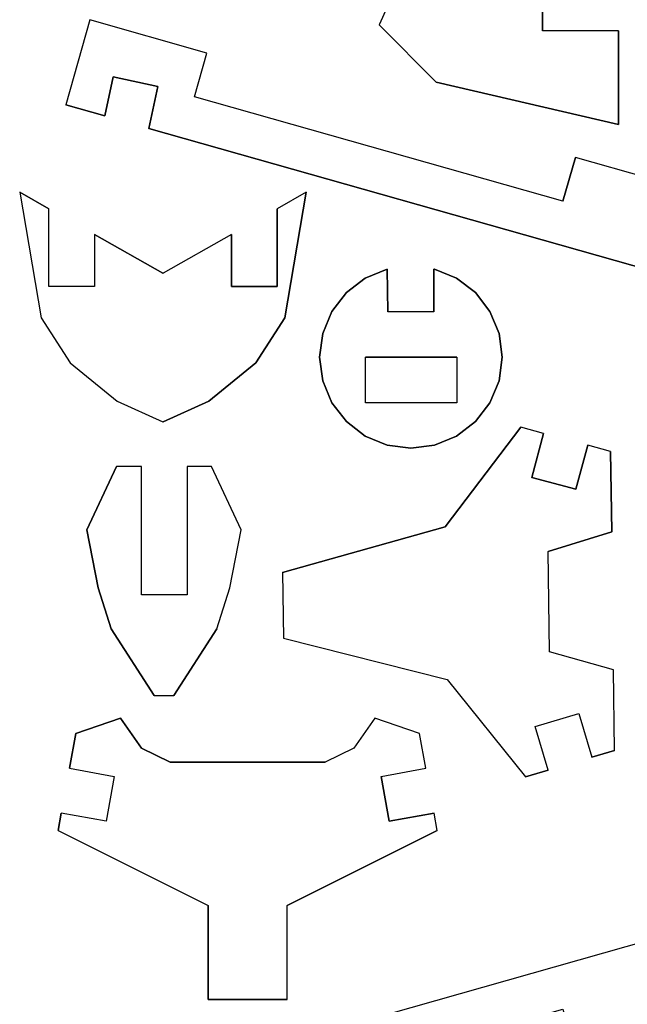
# Model space of a CAD drawing. Extents: x -17.1 to 17.1, y -14.2 to 14.2.
# Tile 7 of 32: x -17.1 to -13.1, y -3.4 to 3. Entities that reach past the tile are written whole.
import ezdxf

# ---------------------------------------------------------------- set-up
doc = ezdxf.new("R2010")
doc.units = 0
doc.header["$MEASUREMENT"] = 0
doc.layers.add('CAMADA_1', color=7, linetype='CONTINUOUS')

msp = doc.modelspace()

# ---------------------------------------------------------------- linework, layer by layer
at = {"layer": 'CAMADA_1', "color": 250}
for points, knots in [([(-14.75609, 3.00548), (-14.75609, 3.00548), (-14.38444, 3.82516), (-14.38444, 3.82516), (-14.38444, 3.82516), (-14.38444, 3.82516), (-13.8012, 3.86485), (-13.8012, 3.86485), (-13.8012, 3.86485), (-13.8012, 3.86485), (-13.8012, 3.56485), (-13.8012, 3.56485), (-13.8012, 3.56485), (-13.8012, 3.56485), (-13.18151, 3.56513), (-13.18151, 3.56513), (-13.18151, 3.56513), (-13.18151, 3.56513), (-13.18151, 3.26516), (-13.18151, 3.26516), (-13.18151, 3.26516), (-13.18151, 3.26516), (-13.6815, 3.26516), (-13.6815, 3.26516), (-13.6815, 3.26516), (-13.6815, 3.26516), (-13.6815, 2.96534), (-13.6815, 2.96534), (-13.6815, 2.96534), (-13.6815, 2.96534), (-13.18151, 2.96534), (-13.18151, 2.96534), (-13.18151, 2.96534), (-13.18151, 2.96534), (-13.18151, 2.34974), (-13.18151, 2.34974), (-13.18151, 2.34974), (-13.18151, 2.34974), (-14.38137, 2.62741), (-14.38137, 2.62741), (-14.38137, 2.62741), (-14.38137, 2.62741), (-14.75609, 3.00548), (-14.75609, 3.00548)], [0, 0, 0, 0, 0.0833333, 0.0833333, 0.0833333, 0.0833333, 0.1666667, 0.1666667, 0.1666667, 0.1666667, 0.25, 0.25, 0.25, 0.25, 0.3333333, 0.3333333, 0.3333333, 0.3333333, 0.4166667, 0.4166667, 0.4166667, 0.4166667, 0.5, 0.5, 0.5, 0.5, 0.5833333, 0.5833333, 0.5833333, 0.5833333, 0.6666667, 0.6666667, 0.6666667, 0.6666667, 0.75, 0.75, 0.75, 0.75, 0.8333333, 0.8333333, 0.8333333, 0.8333333, 1, 1, 1, 1]), ([(-10.35177, 0.84814), (-10.35177, 0.84814), (-10.3039, 1.14441), (-10.3039, 1.14441), (-10.3039, 1.14441), (-10.3039, 1.14441), (-9.71582, 1.04937), (-9.71582, 1.04937), (-9.71582, 1.04937), (-9.71582, 1.04937), (-9.76369, 0.75314), (-9.76369, 0.75314), (-9.76369, 0.75314), (-9.76369, 0.75314), (-9.27012, 0.67334), (-9.27012, 0.67334), (-9.27012, 0.67334), (-9.27012, 0.67334), (-9.22225, 0.9695), (-9.22225, 0.9695), (-9.22225, 0.9695), (-9.22225, 0.9695), (-8.70807, 0.75085), (-8.70807, 0.75085), (-8.70807, 0.75085), (-8.70807, 0.75085), (-8.82551, 0.47476), (-8.82551, 0.47476), (-8.82551, 0.47476), (-8.82551, 0.47476), (-8.36655, 0.2795), (-8.36655, 0.2795), (-8.36655, 0.2795), (-8.36655, 0.2795), (-8.24911, 0.55558), (-8.24911, 0.55558), (-8.24911, 0.55558), (-8.24911, 0.55558), (-7.73381, 0.33637), (-7.73381, 0.33637), (-7.73381, 0.33637), (-7.73381, 0.33637), (-7.58359, 0.29396), (-7.58359, 0.29396), (-7.58359, 0.29396), (-7.58359, 0.29396), (-7.66505, 0.00525), (-7.66505, 0.00525), (-7.66505, 0.00525), (-7.66505, 0.00525), (-7.37634, -0.07621), (-7.37634, -0.07621), (-7.37634, -0.07621), (-7.37634, -0.07621), (-7.29488, 0.21251), (-7.29488, 0.21251), (-7.29488, 0.21251), (-7.29488, 0.21251), (-7.1446, 0.1701), (-7.1446, 0.1701), (-7.1446, 0.1701), (-7.1446, 0.1701), (-6.96461, 0.1701), (-6.96461, 0.1701), (-6.96461, 0.1701), (-6.96461, 0.1701), (-6.96461, -0.1299), (-6.96461, -0.1299), (-6.96461, -0.1299), (-6.96461, -0.1299), (-6.66461, -0.1299), (-6.66461, -0.1299), (-6.66461, -0.1299), (-6.66461, -0.1299), (-6.66461, 0.1701), (-6.66461, 0.1701), (-6.66461, 0.1701), (-6.66461, 0.1701), (-6.48462, 0.1701), (-6.48462, 0.1701), (-6.48462, 0.1701), (-6.48462, 0.1701), (-6.48462, -0.25443), (-6.48462, -0.25443), (-6.48462, -0.25443), (-6.48462, -0.25443), (-5.90779, -0.55408), (-5.90779, -0.55408), (-5.90779, -0.55408), (-5.90779, -0.55408), (-4.84583, -0.55408), (-4.84583, -0.55408), (-4.84583, -0.55408), (-4.84583, -0.55408), (-4.54582, -0.25408), (-4.54582, -0.25408), (-4.54582, -0.25408), (-4.54582, -0.25408), (-4.34583, -0.25408), (-4.34583, -0.25408), (-4.34583, -0.25408), (-4.34583, -0.25408), (-4.34583, -0.55408), (-4.34583, -0.55408), (-4.34583, -0.55408), (-4.34583, -0.55408), (-4.04583, -0.55408), (-4.04583, -0.55408), (-4.04583, -0.55408), (-4.04583, -0.55408), (-4.04583, -1.07407), (-4.04583, -1.07407), (-4.04583, -1.07407), (-4.04583, -1.07407), (-4.34583, -1.07407), (-4.34583, -1.07407), (-4.34583, -1.07407), (-4.34583, -1.07407), (-4.34583, -1.37408), (-4.34583, -1.37408), (-4.34583, -1.37408), (-4.34583, -1.37408), (-4.54582, -1.37408), (-4.54582, -1.37408), (-4.54582, -1.37408), (-4.54582, -1.37408), (-4.84583, -1.07407), (-4.84583, -1.07407), (-4.84583, -1.07407), (-4.84583, -1.07407), (-5.90779, -1.07407), (-5.90779, -1.07407), (-5.90779, -1.07407), (-5.90779, -1.07407), (-6.48462, -1.37372), (-6.48462, -1.37372), (-6.48462, -1.37372), (-6.48462, -1.37372), (-6.48462, -1.79826), (-6.48462, -1.79826), (-6.48462, -1.79826), (-6.48462, -1.79826), (-6.66461, -1.79826), (-6.66461, -1.79826), (-6.66461, -1.79826), (-6.66461, -1.79826), (-6.66461, -1.49825), (-6.66461, -1.49825), (-6.66461, -1.49825), (-6.66461, -1.49825), (-6.96461, -1.49825), (-6.96461, -1.49825), (-6.96461, -1.49825), (-6.96461, -1.49825), (-6.96461, -1.79826), (-6.96461, -1.79826), (-6.96461, -1.79826), (-6.96461, -1.79826), (-7.1446, -1.79826), (-7.1446, -1.79826), (-7.1446, -1.79826), (-7.1446, -1.79826), (-7.29488, -1.84066), (-7.29488, -1.84066), (-7.29488, -1.84066), (-7.29488, -1.84066), (-7.37634, -1.55195), (-7.37634, -1.55195), (-7.37634, -1.55195), (-7.37634, -1.55195), (-7.66505, -1.6334), (-7.66505, -1.6334), (-7.66505, -1.6334), (-7.66505, -1.6334), (-7.58359, -1.92212), (-7.58359, -1.92212), (-7.58359, -1.92212), (-7.58359, -1.92212), (-7.73381, -1.96452), (-7.73381, -1.96452), (-7.73381, -1.96452), (-7.73381, -1.96452), (-8.24911, -2.18374), (-8.24911, -2.18374), (-8.24911, -2.18374), (-8.24911, -2.18374), (-8.36655, -1.90769), (-8.36655, -1.90769), (-8.36655, -1.90769), (-8.36655, -1.90769), (-8.82551, -2.10295), (-8.82551, -2.10295), (-8.82551, -2.10295), (-8.82551, -2.10295), (-8.70807, -2.379), (-8.70807, -2.379), (-8.70807, -2.379), (-8.70807, -2.379), (-9.22225, -2.59765), (-9.22225, -2.59765), (-9.22225, -2.59765), (-9.22225, -2.59765), (-9.27012, -2.30153), (-9.27012, -2.30153), (-9.27012, -2.30153), (-9.27012, -2.30153), (-9.76369, -2.38129), (-9.76369, -2.38129), (-9.76369, -2.38129), (-9.76369, -2.38129), (-9.71582, -2.67752), (-9.71582, -2.67752), (-9.71582, -2.67752), (-9.71582, -2.67752), (-10.3039, -2.77256), (-10.3039, -2.77256), (-10.3039, -2.77256), (-10.3039, -2.77256), (-10.35177, -2.47633), (-10.35177, -2.47633), (-10.35177, -2.47633), (-10.35177, -2.47633), (-10.84538, -2.55609), (-10.84538, -2.55609), (-10.84538, -2.55609), (-10.84538, -2.55609), (-10.79754, -2.85225), (-10.79754, -2.85225), (-10.79754, -2.85225), (-10.79754, -2.85225), (-12.10342, -3.06321), (-12.10342, -3.06321), (-12.10342, -3.06321), (-12.10342, -3.06321), (-13.06551, -3.33594), (-13.06551, -3.33594), (-13.06551, -3.33594), (-13.06551, -3.33594), (-12.9837, -3.62459), (-12.9837, -3.62459), (-12.9837, -3.62459), (-12.9837, -3.62459), (-13.46475, -3.76093), (-13.46475, -3.76093), (-13.46475, -3.76093), (-13.46475, -3.76093), (-13.54656, -3.47233), (-13.54656, -3.47233), (-13.54656, -3.47233), (-13.54656, -3.47233), (-15.97032, -4.15943), (-15.97032, -4.15943), (-15.97032, -4.15943), (-15.97032, -4.15943), (-15.88851, -4.44804), (-15.88851, -4.44804), (-15.88851, -4.44804), (-15.88851, -4.44804), (-16.6576, -4.66609), (-16.6576, -4.66609), (-16.6576, -4.66609), (-16.6576, -4.66609), (-16.81625, -4.10637), (-16.81625, -4.10637), (-16.81625, -4.10637), (-16.81625, -4.10637), (-16.55953, -4.03367), (-16.55953, -4.03367), (-16.55953, -4.03367), (-16.55953, -4.03367), (-16.50414, -4.29081), (-16.50414, -4.29081), (-16.50414, -4.29081), (-16.50414, -4.29081), (-16.21088, -4.22759), (-16.21088, -4.22759), (-16.21088, -4.22759), (-16.21088, -4.22759), (-16.27032, -3.95179), (-16.27032, -3.95179), (-16.27032, -3.95179), (-16.27032, -3.95179), (-12.97058, -3.01615), (-12.97058, -3.01615), (-12.97058, -3.01615), (-12.97058, -3.01615), (-11.9023, -2.57839), (-11.9023, -2.57839), (-11.9023, -2.57839), (-11.9023, -2.57839), (-11.46552, -2.48441), (-11.46552, -2.48441), (-11.46552, -2.48441), (-11.46552, -2.48441), (-11.52853, -2.18673), (-11.52853, -2.18673), (-11.52853, -2.18673), (-11.52853, -2.18673), (-11.74168, -2.23267), (-11.74168, -2.23267), (-11.74168, -2.23267), (-11.74168, -2.23267), (-11.74588, -2.21312), (-11.74588, -2.21312), (-11.74588, -2.21312), (-11.74588, -2.21312), (-11.85439, -1.89347), (-11.85439, -1.89347), (-11.85439, -1.89347), (-11.85439, -1.89347), (-9.31256, -1.03061), (-9.31256, -1.03061), (-9.31256, -1.03061), (-9.31256, -1.03061), (-9.31256, -0.59754), (-9.31256, -0.59754), (-9.31256, -0.59754), (-9.31256, -0.59754), (-11.85439, 0.26528), (-11.85439, 0.26528), (-11.85439, 0.26528), (-11.85439, 0.26528), (-11.74588, 0.58497), (-11.74588, 0.58497), (-11.74588, 0.58497), (-11.74588, 0.58497), (-11.74168, 0.60451), (-11.74168, 0.60451), (-11.74168, 0.60451), (-11.74168, 0.60451), (-11.52853, 0.55858), (-11.52853, 0.55858), (-11.52853, 0.55858), (-11.52853, 0.55858), (-11.46552, 0.85626), (-11.46552, 0.85626), (-11.46552, 0.85626), (-11.46552, 0.85626), (-11.9023, 0.95024), (-11.9023, 0.95024), (-11.9023, 0.95024), (-11.9023, 0.95024), (-12.97058, 1.388), (-12.97058, 1.388), (-12.97058, 1.388), (-12.97058, 1.388), (-16.27032, 2.32364), (-16.27032, 2.32364), (-16.27032, 2.32364), (-16.27032, 2.32364), (-16.21088, 2.59944), (-16.21088, 2.59944), (-16.21088, 2.59944), (-16.21088, 2.59944), (-16.50414, 2.66262), (-16.50414, 2.66262), (-16.50414, 2.66262), (-16.50414, 2.66262), (-16.55953, 2.40551), (-16.55953, 2.40551), (-16.55953, 2.40551), (-16.55953, 2.40551), (-16.81625, 2.47819), (-16.81625, 2.47819), (-16.81625, 2.47819), (-16.81625, 2.47819), (-16.6576, 3.0379), (-16.6576, 3.0379), (-16.6576, 3.0379), (-16.6576, 3.0379), (-15.88851, 2.81989), (-15.88851, 2.81989), (-15.88851, 2.81989), (-15.88851, 2.81989), (-15.97032, 2.53128), (-15.97032, 2.53128), (-15.97032, 2.53128), (-15.97032, 2.53128), (-13.54656, 1.84417), (-13.54656, 1.84417), (-13.54656, 1.84417), (-13.54656, 1.84417), (-13.46475, 2.13278), (-13.46475, 2.13278), (-13.46475, 2.13278), (-13.46475, 2.13278), (-12.9837, 1.99643), (-12.9837, 1.99643), (-12.9837, 1.99643), (-12.9837, 1.99643), (-13.06551, 1.70779), (-13.06551, 1.70779), (-13.06551, 1.70779), (-13.06551, 1.70779), (-12.10342, 1.43506), (-12.10342, 1.43506), (-12.10342, 1.43506), (-12.10342, 1.43506), (-10.79754, 1.2241), (-10.79754, 1.2241), (-10.79754, 1.2241), (-10.79754, 1.2241), (-10.84538, 0.92794), (-10.84538, 0.92794), (-10.84538, 0.92794), (-10.84538, 0.92794), (-10.35177, 0.84814), (-10.35177, 0.84814)], [0, 0, 0, 0, 0.0097087, 0.0097087, 0.0097087, 0.0097087, 0.0194175, 0.0194175, 0.0194175, 0.0194175, 0.0291262, 0.0291262, 0.0291262, 0.0291262, 0.038835, 0.038835, 0.038835, 0.038835, 0.0485437, 0.0485437, 0.0485437, 0.0485437, 0.0582524, 0.0582524, 0.0582524, 0.0582524, 0.0679612, 0.0679612, 0.0679612, 0.0679612, 0.0776699, 0.0776699, 0.0776699, 0.0776699, 0.0873786, 0.0873786, 0.0873786, 0.0873786, 0.0970874, 0.0970874, 0.0970874, 0.0970874, 0.1067961, 0.1067961, 0.1067961, 0.1067961, 0.1165049, 0.1165049, 0.1165049, 0.1165049, 0.1262136, 0.1262136, 0.1262136, 0.1262136, 0.1359223, 0.1359223, 0.1359223, 0.1359223, 0.1456311, 0.1456311, 0.1456311, 0.1456311, 0.1553398, 0.1553398, 0.1553398, 0.1553398, 0.1650485, 0.1650485, 0.1650485, 0.1650485, 0.1747573, 0.1747573, 0.1747573, 0.1747573, 0.184466, 0.184466, 0.184466, 0.184466, 0.1941748, 0.1941748, 0.1941748, 0.1941748, 0.2038835, 0.2038835, 0.2038835, 0.2038835, 0.2135922, 0.2135922, 0.2135922, 0.2135922, 0.223301, 0.223301, 0.223301, 0.223301, 0.2330097, 0.2330097, 0.2330097, 0.2330097, 0.2427184, 0.2427184, 0.2427184, 0.2427184, 0.2524272, 0.2524272, 0.2524272, 0.2524272, 0.2621359, 0.2621359, 0.2621359, 0.2621359, 0.2718447, 0.2718447, 0.2718447, 0.2718447, 0.2815534, 0.2815534, 0.2815534, 0.2815534, 0.2912621, 0.2912621, 0.2912621, 0.2912621, 0.3009709, 0.3009709, 0.3009709, 0.3009709, 0.3106796, 0.3106796, 0.3106796, 0.3106796, 0.3203883, 0.3203883, 0.3203883, 0.3203883, 0.3300971, 0.3300971, 0.3300971, 0.3300971, 0.3398058, 0.3398058, 0.3398058, 0.3398058, 0.3495146, 0.3495146, 0.3495146, 0.3495146, 0.3592233, 0.3592233, 0.3592233, 0.3592233, 0.368932, 0.368932, 0.368932, 0.368932, 0.3786408, 0.3786408, 0.3786408, 0.3786408, 0.3883495, 0.3883495, 0.3883495, 0.3883495, 0.3980583, 0.3980583, 0.3980583, 0.3980583, 0.407767, 0.407767, 0.407767, 0.407767, 0.4174757, 0.4174757, 0.4174757, 0.4174757, 0.4271845, 0.4271845, 0.4271845, 0.4271845, 0.4368932, 0.4368932, 0.4368932, 0.4368932, 0.4466019, 0.4466019, 0.4466019, 0.4466019, 0.4563107, 0.4563107, 0.4563107, 0.4563107, 0.4660194, 0.4660194, 0.4660194, 0.4660194, 0.4757282, 0.4757282, 0.4757282, 0.4757282, 0.4854369, 0.4854369, 0.4854369, 0.4854369, 0.4951456, 0.4951456, 0.4951456, 0.4951456, 0.5048544, 0.5048544, 0.5048544, 0.5048544, 0.5145631, 0.5145631, 0.5145631, 0.5145631, 0.5242718, 0.5242718, 0.5242718, 0.5242718, 0.5339806, 0.5339806, 0.5339806, 0.5339806, 0.5436893, 0.5436893, 0.5436893, 0.5436893, 0.5533981, 0.5533981, 0.5533981, 0.5533981, 0.5631068, 0.5631068, 0.5631068, 0.5631068, 0.5728155, 0.5728155, 0.5728155, 0.5728155, 0.5825243, 0.5825243, 0.5825243, 0.5825243, 0.592233, 0.592233, 0.592233, 0.592233, 0.6019417, 0.6019417, 0.6019417, 0.6019417, 0.6116505, 0.6116505, 0.6116505, 0.6116505, 0.6213592, 0.6213592, 0.6213592, 0.6213592, 0.631068, 0.631068, 0.631068, 0.631068, 0.6407767, 0.6407767, 0.6407767, 0.6407767, 0.6504854, 0.6504854, 0.6504854, 0.6504854, 0.6601942, 0.6601942, 0.6601942, 0.6601942, 0.6699029, 0.6699029, 0.6699029, 0.6699029, 0.6796117, 0.6796117, 0.6796117, 0.6796117, 0.6893204, 0.6893204, 0.6893204, 0.6893204, 0.6990291, 0.6990291, 0.6990291, 0.6990291, 0.7087379, 0.7087379, 0.7087379, 0.7087379, 0.7184466, 0.7184466, 0.7184466, 0.7184466, 0.7281553, 0.7281553, 0.7281553, 0.7281553, 0.7378641, 0.7378641, 0.7378641, 0.7378641, 0.7475728, 0.7475728, 0.7475728, 0.7475728, 0.7572816, 0.7572816, 0.7572816, 0.7572816, 0.7669903, 0.7669903, 0.7669903, 0.7669903, 0.776699, 0.776699, 0.776699, 0.776699, 0.7864078, 0.7864078, 0.7864078, 0.7864078, 0.7961165, 0.7961165, 0.7961165, 0.7961165, 0.8058252, 0.8058252, 0.8058252, 0.8058252, 0.815534, 0.815534, 0.815534, 0.815534, 0.8252427, 0.8252427, 0.8252427, 0.8252427, 0.8349515, 0.8349515, 0.8349515, 0.8349515, 0.8446602, 0.8446602, 0.8446602, 0.8446602, 0.8543689, 0.8543689, 0.8543689, 0.8543689, 0.8640777, 0.8640777, 0.8640777, 0.8640777, 0.8737864, 0.8737864, 0.8737864, 0.8737864, 0.8834951, 0.8834951, 0.8834951, 0.8834951, 0.8932039, 0.8932039, 0.8932039, 0.8932039, 0.9029126, 0.9029126, 0.9029126, 0.9029126, 0.9126214, 0.9126214, 0.9126214, 0.9126214, 0.9223301, 0.9223301, 0.9223301, 0.9223301, 0.9320388, 0.9320388, 0.9320388, 0.9320388, 0.9417476, 0.9417476, 0.9417476, 0.9417476, 0.9514563, 0.9514563, 0.9514563, 0.9514563, 0.961165, 0.961165, 0.961165, 0.961165, 0.9708738, 0.9708738, 0.9708738, 0.9708738, 0.9805825, 0.9805825, 0.9805825, 0.9805825, 1, 1, 1, 1]), ([(-16.62663, 1.28322), (-16.62663, 1.28322), (-16.62663, 1.62506), (-16.62663, 1.62506), (-16.62663, 1.62506), (-16.62663, 1.62506), (-16.17818, 1.37166), (-16.17818, 1.37166), (-16.17818, 1.37166), (-16.17818, 1.37166), (-16.17497, 1.37166), (-16.17497, 1.37166), (-16.17497, 1.37166), (-16.17497, 1.37166), (-15.72652, 1.62506), (-15.72652, 1.62506), (-15.72652, 1.62506), (-15.72652, 1.62506), (-15.72652, 1.28322), (-15.72652, 1.28322), (-15.72652, 1.28322), (-15.72652, 1.28322), (-15.42651, 1.28322), (-15.42651, 1.28322), (-15.42651, 1.28322), (-15.42651, 1.28322), (-15.42651, 1.79461), (-15.42651, 1.79461), (-15.42651, 1.79461), (-15.42651, 1.79461), (-15.23421, 1.90327), (-15.23421, 1.90327), (-15.23421, 1.90327), (-15.23421, 1.90327), (-15.37621, 1.07678), (-15.37621, 1.07678), (-15.37621, 1.07678), (-15.37621, 1.07678), (-15.56512, 0.78171), (-15.56512, 0.78171), (-15.56512, 0.78171), (-15.56512, 0.78171), (-15.87429, 0.52793), (-15.87429, 0.52793), (-15.87429, 0.52793), (-15.87429, 0.52793), (-16.17497, 0.39189), (-16.17497, 0.39189), (-16.17497, 0.39189), (-16.17497, 0.39189), (-16.17818, 0.39189), (-16.17818, 0.39189), (-16.17818, 0.39189), (-16.17818, 0.39189), (-16.47885, 0.52793), (-16.47885, 0.52793), (-16.47885, 0.52793), (-16.47885, 0.52793), (-16.78802, 0.78171), (-16.78802, 0.78171), (-16.78802, 0.78171), (-16.78802, 0.78171), (-16.97694, 1.07678), (-16.97694, 1.07678), (-16.97694, 1.07678), (-16.97694, 1.07678), (-17.11893, 1.90327), (-17.11893, 1.90327), (-17.11893, 1.90327), (-17.11893, 1.90327), (-16.92663, 1.79461), (-16.92663, 1.79461), (-16.92663, 1.79461), (-16.92663, 1.79461), (-16.92663, 1.28322), (-16.92663, 1.28322), (-16.92663, 1.28322), (-16.92663, 1.28322), (-16.62663, 1.28322), (-16.62663, 1.28322)], [0, 0, 0, 0, 0.047619, 0.047619, 0.047619, 0.047619, 0.0952381, 0.0952381, 0.0952381, 0.0952381, 0.1428571, 0.1428571, 0.1428571, 0.1428571, 0.1904762, 0.1904762, 0.1904762, 0.1904762, 0.2380952, 0.2380952, 0.2380952, 0.2380952, 0.2857143, 0.2857143, 0.2857143, 0.2857143, 0.3333333, 0.3333333, 0.3333333, 0.3333333, 0.3809524, 0.3809524, 0.3809524, 0.3809524, 0.4285714, 0.4285714, 0.4285714, 0.4285714, 0.4761905, 0.4761905, 0.4761905, 0.4761905, 0.5238095, 0.5238095, 0.5238095, 0.5238095, 0.5714286, 0.5714286, 0.5714286, 0.5714286, 0.6190476, 0.6190476, 0.6190476, 0.6190476, 0.6666667, 0.6666667, 0.6666667, 0.6666667, 0.7142857, 0.7142857, 0.7142857, 0.7142857, 0.7619048, 0.7619048, 0.7619048, 0.7619048, 0.8095238, 0.8095238, 0.8095238, 0.8095238, 0.8571429, 0.8571429, 0.8571429, 0.8571429, 0.9047619, 0.9047619, 0.9047619, 0.9047619, 1, 1, 1, 1]), ([(-13.96689, 0.66339), (-13.96689, 0.66339), (-14.02683, 0.51868), (-14.02683, 0.51868), (-14.02683, 0.51868), (-14.02683, 0.51868), (-14.12219, 0.39443), (-14.12219, 0.39443), (-14.12219, 0.39443), (-14.12219, 0.39443), (-14.24644, 0.29908), (-14.24644, 0.29908), (-14.24644, 0.29908), (-14.24644, 0.29908), (-14.39115, 0.23914), (-14.39115, 0.23914), (-14.39115, 0.23914), (-14.39115, 0.23914), (-14.54644, 0.21868), (-14.54644, 0.21868), (-14.54644, 0.21868), (-14.54644, 0.21868), (-14.70173, 0.23914), (-14.70173, 0.23914), (-14.70173, 0.23914), (-14.70173, 0.23914), (-14.84644, 0.29908), (-14.84644, 0.29908), (-14.84644, 0.29908), (-14.84644, 0.29908), (-14.97069, 0.39443), (-14.97069, 0.39443), (-14.97069, 0.39443), (-14.97069, 0.39443), (-15.06604, 0.51868), (-15.06604, 0.51868), (-15.06604, 0.51868), (-15.06604, 0.51868), (-15.12598, 0.66339), (-15.12598, 0.66339), (-15.12598, 0.66339), (-15.12598, 0.66339), (-15.14644, 0.81869), (-15.14644, 0.81869), (-15.14644, 0.81869), (-15.14644, 0.81869), (-15.12598, 0.97398), (-15.12598, 0.97398), (-15.12598, 0.97398), (-15.12598, 0.97398), (-15.06604, 1.11869), (-15.06604, 1.11869), (-15.06604, 1.11869), (-15.06604, 1.11869), (-14.97069, 1.24294), (-14.97069, 1.24294), (-14.97069, 1.24294), (-14.97069, 1.24294), (-14.84644, 1.33829), (-14.84644, 1.33829), (-14.84644, 1.33829), (-14.84644, 1.33829), (-14.70173, 1.39823), (-14.70173, 1.39823), (-14.70173, 1.39823), (-14.70173, 1.39823), (-14.69841, 1.11745), (-14.69841, 1.11745), (-14.69841, 1.11745), (-14.69841, 1.11745), (-14.39489, 1.11745), (-14.39489, 1.11745), (-14.39489, 1.11745), (-14.39489, 1.11745), (-14.39489, 1.39823), (-14.39489, 1.39823), (-14.39489, 1.39823), (-14.39489, 1.39823), (-14.39115, 1.39823), (-14.39115, 1.39823), (-14.39115, 1.39823), (-14.39115, 1.39823), (-14.24644, 1.33829), (-14.24644, 1.33829), (-14.24644, 1.33829), (-14.24644, 1.33829), (-14.12219, 1.24294), (-14.12219, 1.24294), (-14.12219, 1.24294), (-14.12219, 1.24294), (-14.02683, 1.11869), (-14.02683, 1.11869), (-14.02683, 1.11869), (-14.02683, 1.11869), (-13.96689, 0.97398), (-13.96689, 0.97398), (-13.96689, 0.97398), (-13.96689, 0.97398), (-13.94643, 0.81869), (-13.94643, 0.81869), (-13.94643, 0.81869), (-13.94643, 0.81869), (-13.96689, 0.66339), (-13.96689, 0.66339)], [0, 0, 0, 0, 0.037037, 0.037037, 0.037037, 0.037037, 0.0740741, 0.0740741, 0.0740741, 0.0740741, 0.1111111, 0.1111111, 0.1111111, 0.1111111, 0.1481481, 0.1481481, 0.1481481, 0.1481481, 0.1851852, 0.1851852, 0.1851852, 0.1851852, 0.2222222, 0.2222222, 0.2222222, 0.2222222, 0.2592593, 0.2592593, 0.2592593, 0.2592593, 0.2962963, 0.2962963, 0.2962963, 0.2962963, 0.3333333, 0.3333333, 0.3333333, 0.3333333, 0.3703704, 0.3703704, 0.3703704, 0.3703704, 0.4074074, 0.4074074, 0.4074074, 0.4074074, 0.4444444, 0.4444444, 0.4444444, 0.4444444, 0.4814815, 0.4814815, 0.4814815, 0.4814815, 0.5185185, 0.5185185, 0.5185185, 0.5185185, 0.5555556, 0.5555556, 0.5555556, 0.5555556, 0.5925926, 0.5925926, 0.5925926, 0.5925926, 0.6296296, 0.6296296, 0.6296296, 0.6296296, 0.6666667, 0.6666667, 0.6666667, 0.6666667, 0.7037037, 0.7037037, 0.7037037, 0.7037037, 0.7407407, 0.7407407, 0.7407407, 0.7407407, 0.7777778, 0.7777778, 0.7777778, 0.7777778, 0.8148148, 0.8148148, 0.8148148, 0.8148148, 0.8518519, 0.8518519, 0.8518519, 0.8518519, 0.8888889, 0.8888889, 0.8888889, 0.8888889, 0.9259259, 0.9259259, 0.9259259, 0.9259259, 1, 1, 1, 1]), ([(-14.24481, 0.51868), (-14.24481, 0.51868), (-14.24481, 0.81869), (-14.24481, 0.81869), (-14.24481, 0.81869), (-14.24481, 0.81869), (-14.84482, 0.81869), (-14.84482, 0.81869), (-14.84482, 0.81869), (-14.84482, 0.81869), (-14.84482, 0.51868), (-14.84482, 0.51868), (-14.84482, 0.51868), (-14.84482, 0.51868), (-14.24481, 0.51868), (-14.24481, 0.51868)], [0, 0, 0, 0, 0.2, 0.2, 0.2, 0.2, 0.4, 0.4, 0.4, 0.4, 0.6, 0.6, 0.6, 0.6, 1, 1, 1, 1]), ([(-13.38368, 0.23907), (-13.38368, 0.23907), (-13.23287, 0.19868), (-13.23287, 0.19868), (-13.23287, 0.19868), (-13.23287, 0.19868), (-13.22589, -0.33066), (-13.22589, -0.33066), (-13.22589, -0.33066), (-13.22589, -0.33066), (-13.64417, -0.46144), (-13.64417, -0.46144), (-13.64417, -0.46144), (-13.64417, -0.46144), (-13.63546, -1.12053), (-13.63546, -1.12053), (-13.63546, -1.12053), (-13.63546, -1.12053), (-13.21386, -1.2402), (-13.21386, -1.2402), (-13.21386, -1.2402), (-13.21386, -1.2402), (-13.20687, -1.76954), (-13.20687, -1.76954), (-13.20687, -1.76954), (-13.20687, -1.76954), (-13.35655, -1.81392), (-13.35655, -1.81392), (-13.35655, -1.81392), (-13.35655, -1.81392), (-13.44182, -1.5263), (-13.44182, -1.5263), (-13.44182, -1.5263), (-13.44182, -1.5263), (-13.72944, -1.61157), (-13.72944, -1.61157), (-13.72944, -1.61157), (-13.72944, -1.61157), (-13.64417, -1.89919), (-13.64417, -1.89919), (-13.64417, -1.89919), (-13.64417, -1.89919), (-13.79382, -1.94356), (-13.79382, -1.94356), (-13.79382, -1.94356), (-13.79382, -1.94356), (-14.30796, -1.302), (-14.30796, -1.302), (-14.30796, -1.302), (-14.30796, -1.302), (-15.38478, -1.03061), (-15.38478, -1.03061), (-15.38478, -1.03061), (-15.38478, -1.03061), (-15.39049, -0.59754), (-15.39049, -0.59754), (-15.39049, -0.59754), (-15.39049, -0.59754), (-14.32123, -0.29779), (-14.32123, -0.29779), (-14.32123, -0.29779), (-14.32123, -0.29779), (-13.82423, 0.35715), (-13.82423, 0.35715), (-13.82423, 0.35715), (-13.82423, 0.35715), (-13.67345, 0.31672), (-13.67345, 0.31672), (-13.67345, 0.31672), (-13.67345, 0.31672), (-13.7511, 0.02695), (-13.7511, 0.02695), (-13.7511, 0.02695), (-13.7511, 0.02695), (-13.46133, -0.0507), (-13.46133, -0.0507), (-13.46133, -0.0507), (-13.46133, -0.0507), (-13.38368, 0.23907), (-13.38368, 0.23907)], [0, 0, 0, 0, 0.047619, 0.047619, 0.047619, 0.047619, 0.0952381, 0.0952381, 0.0952381, 0.0952381, 0.1428571, 0.1428571, 0.1428571, 0.1428571, 0.1904762, 0.1904762, 0.1904762, 0.1904762, 0.2380952, 0.2380952, 0.2380952, 0.2380952, 0.2857143, 0.2857143, 0.2857143, 0.2857143, 0.3333333, 0.3333333, 0.3333333, 0.3333333, 0.3809524, 0.3809524, 0.3809524, 0.3809524, 0.4285714, 0.4285714, 0.4285714, 0.4285714, 0.4761905, 0.4761905, 0.4761905, 0.4761905, 0.5238095, 0.5238095, 0.5238095, 0.5238095, 0.5714286, 0.5714286, 0.5714286, 0.5714286, 0.6190476, 0.6190476, 0.6190476, 0.6190476, 0.6666667, 0.6666667, 0.6666667, 0.6666667, 0.7142857, 0.7142857, 0.7142857, 0.7142857, 0.7619048, 0.7619048, 0.7619048, 0.7619048, 0.8095238, 0.8095238, 0.8095238, 0.8095238, 0.8571429, 0.8571429, 0.8571429, 0.8571429, 0.9047619, 0.9047619, 0.9047619, 0.9047619, 1, 1, 1, 1]), ([(-16.60207, -0.69932), (-16.60207, -0.69932), (-16.67835, -0.31684), (-16.67835, -0.31684), (-16.67835, -0.31684), (-16.67835, -0.31684), (-16.48294, 0.09958), (-16.48294, 0.09958), (-16.48294, 0.09958), (-16.48294, 0.09958), (-16.31841, 0.09958), (-16.31841, 0.09958), (-16.31841, 0.09958), (-16.31841, 0.09958), (-16.31841, -0.74666), (-16.31841, -0.74666), (-16.31841, -0.74666), (-16.31841, -0.74666), (-16.0184, -0.74666), (-16.0184, -0.74666), (-16.0184, -0.74666), (-16.0184, -0.74666), (-16.0184, 0.09958), (-16.0184, 0.09958), (-16.0184, 0.09958), (-16.0184, 0.09958), (-15.85701, 0.09958), (-15.85701, 0.09958), (-15.85701, 0.09958), (-15.85701, 0.09958), (-15.66157, -0.31684), (-15.66157, -0.31684), (-15.66157, -0.31684), (-15.66157, -0.31684), (-15.73787, -0.69932), (-15.73787, -0.69932), (-15.73787, -0.69932), (-15.73787, -0.69932), (-15.82318, -0.97004), (-15.82318, -0.97004), (-15.82318, -0.97004), (-15.82318, -0.97004), (-16.10617, -1.40727), (-16.10617, -1.40727), (-16.10617, -1.40727), (-16.10617, -1.40727), (-16.23377, -1.40727), (-16.23377, -1.40727), (-16.23377, -1.40727), (-16.23377, -1.40727), (-16.51674, -0.97004), (-16.51674, -0.97004), (-16.51674, -0.97004), (-16.51674, -0.97004), (-16.60207, -0.69932), (-16.60207, -0.69932)], [0, 0, 0, 0, 0.0666667, 0.0666667, 0.0666667, 0.0666667, 0.1333333, 0.1333333, 0.1333333, 0.1333333, 0.2, 0.2, 0.2, 0.2, 0.2666667, 0.2666667, 0.2666667, 0.2666667, 0.3333333, 0.3333333, 0.3333333, 0.3333333, 0.4, 0.4, 0.4, 0.4, 0.4666667, 0.4666667, 0.4666667, 0.4666667, 0.5333333, 0.5333333, 0.5333333, 0.5333333, 0.6, 0.6, 0.6, 0.6, 0.6666667, 0.6666667, 0.6666667, 0.6666667, 0.7333333, 0.7333333, 0.7333333, 0.7333333, 0.8, 0.8, 0.8, 0.8, 0.8666667, 0.8666667, 0.8666667, 0.8666667, 1, 1, 1, 1]), ([(-16.75077, -1.65732), (-16.75077, -1.65732), (-16.45705, -1.55823), (-16.45705, -1.55823), (-16.45705, -1.55823), (-16.45705, -1.55823), (-16.31781, -1.7537), (-16.31781, -1.7537), (-16.31781, -1.7537), (-16.31781, -1.7537), (-16.12921, -1.84602), (-16.12921, -1.84602), (-16.12921, -1.84602), (-16.12921, -1.84602), (-15.11053, -1.84602), (-15.11053, -1.84602), (-15.11053, -1.84602), (-15.11053, -1.84602), (-14.9219, -1.7537), (-14.9219, -1.7537), (-14.9219, -1.7537), (-14.9219, -1.7537), (-14.78266, -1.55823), (-14.78266, -1.55823), (-14.78266, -1.55823), (-14.78266, -1.55823), (-14.48894, -1.65732), (-14.48894, -1.65732), (-14.48894, -1.65732), (-14.48894, -1.65732), (-14.44748, -1.8868), (-14.44748, -1.8868), (-14.44748, -1.8868), (-14.44748, -1.8868), (-14.74272, -1.94007), (-14.74272, -1.94007), (-14.74272, -1.94007), (-14.74272, -1.94007), (-14.68945, -2.23531), (-14.68945, -2.23531), (-14.68945, -2.23531), (-14.68945, -2.23531), (-14.39421, -2.18204), (-14.39421, -2.18204), (-14.39421, -2.18204), (-14.39421, -2.18204), (-14.37351, -2.29698), (-14.37351, -2.29698), (-14.37351, -2.29698), (-14.37351, -2.29698), (-15.35984, -2.79016), (-15.35984, -2.79016), (-15.35984, -2.79016), (-15.35984, -2.79016), (-15.35984, -3.40798), (-15.35984, -3.40798), (-15.35984, -3.40798), (-15.35984, -3.40798), (-15.87987, -3.40798), (-15.87987, -3.40798), (-15.87987, -3.40798), (-15.87987, -3.40798), (-15.87987, -2.79016), (-15.87987, -2.79016), (-15.87987, -2.79016), (-15.87987, -2.79016), (-16.8662, -2.29698), (-16.8662, -2.29698), (-16.8662, -2.29698), (-16.8662, -2.29698), (-16.84546, -2.18204), (-16.84546, -2.18204), (-16.84546, -2.18204), (-16.84546, -2.18204), (-16.55022, -2.23531), (-16.55022, -2.23531), (-16.55022, -2.23531), (-16.55022, -2.23531), (-16.49695, -1.94007), (-16.49695, -1.94007), (-16.49695, -1.94007), (-16.49695, -1.94007), (-16.79219, -1.8868), (-16.79219, -1.8868), (-16.79219, -1.8868), (-16.79219, -1.8868), (-16.75077, -1.65732), (-16.75077, -1.65732)], [0, 0, 0, 0, 0.0434783, 0.0434783, 0.0434783, 0.0434783, 0.0869565, 0.0869565, 0.0869565, 0.0869565, 0.1304348, 0.1304348, 0.1304348, 0.1304348, 0.173913, 0.173913, 0.173913, 0.173913, 0.2173913, 0.2173913, 0.2173913, 0.2173913, 0.2608696, 0.2608696, 0.2608696, 0.2608696, 0.3043478, 0.3043478, 0.3043478, 0.3043478, 0.3478261, 0.3478261, 0.3478261, 0.3478261, 0.3913043, 0.3913043, 0.3913043, 0.3913043, 0.4347826, 0.4347826, 0.4347826, 0.4347826, 0.4782609, 0.4782609, 0.4782609, 0.4782609, 0.5217391, 0.5217391, 0.5217391, 0.5217391, 0.5652174, 0.5652174, 0.5652174, 0.5652174, 0.6086957, 0.6086957, 0.6086957, 0.6086957, 0.6521739, 0.6521739, 0.6521739, 0.6521739, 0.6956522, 0.6956522, 0.6956522, 0.6956522, 0.7391304, 0.7391304, 0.7391304, 0.7391304, 0.7826087, 0.7826087, 0.7826087, 0.7826087, 0.826087, 0.826087, 0.826087, 0.826087, 0.8695652, 0.8695652, 0.8695652, 0.8695652, 0.9130435, 0.9130435, 0.9130435, 0.9130435, 1, 1, 1, 1])]:
    msp.add_open_spline(points, degree=3, knots=knots, dxfattribs=at)
for points in [[(-14.38444, 3.82516), (-14.38444, 3.82516), (-14.75609, 3.00548), (-14.75609, 3.00548)], [(-13.6815, 3.26516), (-13.6815, 3.26516), (-13.6815, 2.96534), (-13.6815, 2.96534)], [(-16.6576, 3.0379), (-16.6576, 3.0379), (-16.81625, 2.47819), (-16.81625, 2.47819)], [(-15.88851, 2.81989), (-15.88851, 2.81989), (-16.6576, 3.0379), (-16.6576, 3.0379)], [(-14.75609, 3.00548), (-14.75609, 3.00548), (-14.38137, 2.62741), (-14.38137, 2.62741)], [(-13.18151, 2.96534), (-13.18151, 2.96534), (-13.6815, 2.96534), (-13.6815, 2.96534)], [(-13.18151, 2.96534), (-13.18151, 2.96534), (-13.18151, 2.34974), (-13.18151, 2.34974)], [(-15.97032, 2.53128), (-15.97032, 2.53128), (-15.88851, 2.81989), (-15.88851, 2.81989)], [(-16.50414, 2.66262), (-16.50414, 2.66262), (-16.55953, 2.40551), (-16.55953, 2.40551)], [(-16.21088, 2.59944), (-16.21088, 2.59944), (-16.50414, 2.66262), (-16.50414, 2.66262)], [(-16.27032, 2.32364), (-16.27032, 2.32364), (-16.21088, 2.59944), (-16.21088, 2.59944)], [(-13.18151, 2.34974), (-13.18151, 2.34974), (-14.38137, 2.62741), (-14.38137, 2.62741)], [(-13.54656, 1.84417), (-13.54656, 1.84417), (-15.97032, 2.53128), (-15.97032, 2.53128)], [(-16.55953, 2.40551), (-16.55953, 2.40551), (-16.81625, 2.47819), (-16.81625, 2.47819)], [(-12.97058, 1.388), (-12.97058, 1.388), (-16.27032, 2.32364), (-16.27032, 2.32364)], [(-13.54656, 1.84417), (-13.54656, 1.84417), (-13.46475, 2.13278), (-13.46475, 2.13278)], [(-12.9837, 1.99643), (-12.9837, 1.99643), (-13.46475, 2.13278), (-13.46475, 2.13278)], [(-17.11893, 1.90327), (-17.11893, 1.90327), (-16.92663, 1.79461), (-16.92663, 1.79461)], [(-17.11893, 1.90327), (-17.11893, 1.90327), (-16.97694, 1.07678), (-16.97694, 1.07678)], [(-15.23421, 1.90327), (-15.23421, 1.90327), (-15.42651, 1.79461), (-15.42651, 1.79461)], [(-15.23421, 1.90327), (-15.23421, 1.90327), (-15.37621, 1.07678), (-15.37621, 1.07678)], [(-16.92663, 1.28322), (-16.92663, 1.28322), (-16.92663, 1.79461), (-16.92663, 1.79461)], [(-15.42651, 1.28322), (-15.42651, 1.28322), (-15.42651, 1.79461), (-15.42651, 1.79461)], [(-16.62663, 1.62506), (-16.62663, 1.62506), (-16.17818, 1.37166), (-16.17818, 1.37166)], [(-16.62663, 1.62506), (-16.62663, 1.62506), (-16.62663, 1.28322), (-16.62663, 1.28322)], [(-15.72652, 1.62506), (-15.72652, 1.62506), (-16.17497, 1.37166), (-16.17497, 1.37166)], [(-15.72652, 1.62506), (-15.72652, 1.62506), (-15.72652, 1.28322), (-15.72652, 1.28322)], [(-16.17818, 1.37166), (-16.17818, 1.37166), (-16.17497, 1.37166), (-16.17497, 1.37166)], [(-14.84644, 1.33829), (-14.84644, 1.33829), (-14.70173, 1.39823), (-14.70173, 1.39823)], [(-14.70173, 1.39823), (-14.70173, 1.39823), (-14.69841, 1.11745), (-14.69841, 1.11745)], [(-14.39489, 1.39823), (-14.39489, 1.39823), (-14.39115, 1.39823), (-14.39115, 1.39823)], [(-14.39489, 1.11745), (-14.39489, 1.11745), (-14.39489, 1.39823), (-14.39489, 1.39823)], [(-14.39115, 1.39823), (-14.39115, 1.39823), (-14.24644, 1.33829), (-14.24644, 1.33829)], [(-14.97069, 1.24294), (-14.97069, 1.24294), (-14.84644, 1.33829), (-14.84644, 1.33829)], [(-14.24644, 1.33829), (-14.24644, 1.33829), (-14.12219, 1.24294), (-14.12219, 1.24294)], [(-16.62663, 1.28322), (-16.62663, 1.28322), (-16.92663, 1.28322), (-16.92663, 1.28322)], [(-15.72652, 1.28322), (-15.72652, 1.28322), (-15.42651, 1.28322), (-15.42651, 1.28322)], [(-15.06604, 1.11869), (-15.06604, 1.11869), (-14.97069, 1.24294), (-14.97069, 1.24294)], [(-14.12219, 1.24294), (-14.12219, 1.24294), (-14.02683, 1.11869), (-14.02683, 1.11869)], [(-15.12598, 0.97398), (-15.12598, 0.97398), (-15.06604, 1.11869), (-15.06604, 1.11869)], [(-14.39489, 1.11745), (-14.39489, 1.11745), (-14.69841, 1.11745), (-14.69841, 1.11745)], [(-14.02683, 1.11869), (-14.02683, 1.11869), (-13.96689, 0.97398), (-13.96689, 0.97398)], [(-16.97694, 1.07678), (-16.97694, 1.07678), (-16.78802, 0.78171), (-16.78802, 0.78171)], [(-15.37621, 1.07678), (-15.37621, 1.07678), (-15.56512, 0.78171), (-15.56512, 0.78171)], [(-15.14644, 0.81869), (-15.14644, 0.81869), (-15.12598, 0.97398), (-15.12598, 0.97398)], [(-13.96689, 0.97398), (-13.96689, 0.97398), (-13.94643, 0.81869), (-13.94643, 0.81869)], [(-16.78802, 0.78171), (-16.78802, 0.78171), (-16.47885, 0.52793), (-16.47885, 0.52793)], [(-15.56512, 0.78171), (-15.56512, 0.78171), (-15.87429, 0.52793), (-15.87429, 0.52793)], [(-15.12598, 0.66339), (-15.12598, 0.66339), (-15.14644, 0.81869), (-15.14644, 0.81869)], [(-14.84482, 0.51868), (-14.84482, 0.51868), (-14.84482, 0.81869), (-14.84482, 0.81869)], [(-14.24481, 0.81869), (-14.24481, 0.81869), (-14.84482, 0.81869), (-14.84482, 0.81869)], [(-14.24481, 0.81869), (-14.24481, 0.81869), (-14.24481, 0.51868), (-14.24481, 0.51868)], [(-13.94643, 0.81869), (-13.94643, 0.81869), (-13.96689, 0.66339), (-13.96689, 0.66339)], [(-15.06604, 0.51868), (-15.06604, 0.51868), (-15.12598, 0.66339), (-15.12598, 0.66339)], [(-13.96689, 0.66339), (-13.96689, 0.66339), (-14.02683, 0.51868), (-14.02683, 0.51868)], [(-16.47885, 0.52793), (-16.47885, 0.52793), (-16.17818, 0.39189), (-16.17818, 0.39189)], [(-15.87429, 0.52793), (-15.87429, 0.52793), (-16.17497, 0.39189), (-16.17497, 0.39189)], [(-14.97069, 0.39443), (-14.97069, 0.39443), (-15.06604, 0.51868), (-15.06604, 0.51868)], [(-14.24481, 0.51868), (-14.24481, 0.51868), (-14.84482, 0.51868), (-14.84482, 0.51868)], [(-14.02683, 0.51868), (-14.02683, 0.51868), (-14.12219, 0.39443), (-14.12219, 0.39443)], [(-16.17818, 0.39189), (-16.17818, 0.39189), (-16.17497, 0.39189), (-16.17497, 0.39189)], [(-14.84644, 0.29908), (-14.84644, 0.29908), (-14.97069, 0.39443), (-14.97069, 0.39443)], [(-14.12219, 0.39443), (-14.12219, 0.39443), (-14.24644, 0.29908), (-14.24644, 0.29908)], [(-14.32123, -0.29779), (-14.32123, -0.29779), (-13.82423, 0.35715), (-13.82423, 0.35715)], [(-13.67345, 0.31672), (-13.67345, 0.31672), (-13.82423, 0.35715), (-13.82423, 0.35715)], [(-14.70173, 0.23914), (-14.70173, 0.23914), (-14.84644, 0.29908), (-14.84644, 0.29908)], [(-14.24644, 0.29908), (-14.24644, 0.29908), (-14.39115, 0.23914), (-14.39115, 0.23914)], [(-13.67345, 0.31672), (-13.67345, 0.31672), (-13.7511, 0.02695), (-13.7511, 0.02695)], [(-14.54644, 0.21868), (-14.54644, 0.21868), (-14.70173, 0.23914), (-14.70173, 0.23914)], [(-14.39115, 0.23914), (-14.39115, 0.23914), (-14.54644, 0.21868), (-14.54644, 0.21868)], [(-13.46133, -0.0507), (-13.46133, -0.0507), (-13.38368, 0.23907), (-13.38368, 0.23907)], [(-13.23287, 0.19868), (-13.23287, 0.19868), (-13.38368, 0.23907), (-13.38368, 0.23907)], [(-13.23287, 0.19868), (-13.23287, 0.19868), (-13.22589, -0.33066), (-13.22589, -0.33066)], [(-16.67835, -0.31684), (-16.67835, -0.31684), (-16.48294, 0.09958), (-16.48294, 0.09958)], [(-16.31841, 0.09958), (-16.31841, 0.09958), (-16.48294, 0.09958), (-16.48294, 0.09958)], [(-16.31841, -0.74666), (-16.31841, -0.74666), (-16.31841, 0.09958), (-16.31841, 0.09958)], [(-15.85701, 0.09958), (-15.85701, 0.09958), (-16.0184, 0.09958), (-16.0184, 0.09958)], [(-16.0184, 0.09958), (-16.0184, 0.09958), (-16.0184, -0.74666), (-16.0184, -0.74666)], [(-15.66157, -0.31684), (-15.66157, -0.31684), (-15.85701, 0.09958), (-15.85701, 0.09958)], [(-13.7511, 0.02695), (-13.7511, 0.02695), (-13.46133, -0.0507), (-13.46133, -0.0507)], [(-16.60207, -0.69932), (-16.60207, -0.69932), (-16.67835, -0.31684), (-16.67835, -0.31684)], [(-15.73787, -0.69932), (-15.73787, -0.69932), (-15.66157, -0.31684), (-15.66157, -0.31684)], [(-15.39049, -0.59754), (-15.39049, -0.59754), (-14.32123, -0.29779), (-14.32123, -0.29779)], [(-13.22589, -0.33066), (-13.22589, -0.33066), (-13.64417, -0.46144), (-13.64417, -0.46144)], [(-13.63546, -1.12053), (-13.63546, -1.12053), (-13.64417, -0.46144), (-13.64417, -0.46144)], [(-15.39049, -0.59754), (-15.39049, -0.59754), (-15.38478, -1.03061), (-15.38478, -1.03061)], [(-16.51674, -0.97004), (-16.51674, -0.97004), (-16.60207, -0.69932), (-16.60207, -0.69932)], [(-15.82318, -0.97004), (-15.82318, -0.97004), (-15.73787, -0.69932), (-15.73787, -0.69932)], [(-16.0184, -0.74666), (-16.0184, -0.74666), (-16.31841, -0.74666), (-16.31841, -0.74666)], [(-16.23377, -1.40727), (-16.23377, -1.40727), (-16.51674, -0.97004), (-16.51674, -0.97004)], [(-15.82318, -0.97004), (-15.82318, -0.97004), (-16.10617, -1.40727), (-16.10617, -1.40727)], [(-15.38478, -1.03061), (-15.38478, -1.03061), (-14.30796, -1.302), (-14.30796, -1.302)], [(-13.21386, -1.2402), (-13.21386, -1.2402), (-13.63546, -1.12053), (-13.63546, -1.12053)], [(-13.20687, -1.76954), (-13.20687, -1.76954), (-13.21386, -1.2402), (-13.21386, -1.2402)], [(-14.30796, -1.302), (-14.30796, -1.302), (-13.79382, -1.94356), (-13.79382, -1.94356)], [(-16.23377, -1.40727), (-16.23377, -1.40727), (-16.10617, -1.40727), (-16.10617, -1.40727)], [(-13.72944, -1.61157), (-13.72944, -1.61157), (-13.44182, -1.5263), (-13.44182, -1.5263)], [(-13.44182, -1.5263), (-13.44182, -1.5263), (-13.35655, -1.81392), (-13.35655, -1.81392)], [(-16.75077, -1.65732), (-16.75077, -1.65732), (-16.45705, -1.55823), (-16.45705, -1.55823)], [(-16.45705, -1.55823), (-16.45705, -1.55823), (-16.31781, -1.7537), (-16.31781, -1.7537)], [(-14.78266, -1.55823), (-14.78266, -1.55823), (-14.9219, -1.7537), (-14.9219, -1.7537)], [(-14.48894, -1.65732), (-14.48894, -1.65732), (-14.78266, -1.55823), (-14.78266, -1.55823)], [(-13.64417, -1.89919), (-13.64417, -1.89919), (-13.72944, -1.61157), (-13.72944, -1.61157)], [(-16.79219, -1.8868), (-16.79219, -1.8868), (-16.75077, -1.65732), (-16.75077, -1.65732)], [(-14.44748, -1.8868), (-14.44748, -1.8868), (-14.48894, -1.65732), (-14.48894, -1.65732)], [(-16.31781, -1.7537), (-16.31781, -1.7537), (-16.12921, -1.84602), (-16.12921, -1.84602)], [(-14.9219, -1.7537), (-14.9219, -1.7537), (-15.11053, -1.84602), (-15.11053, -1.84602)], [(-13.20687, -1.76954), (-13.20687, -1.76954), (-13.35655, -1.81392), (-13.35655, -1.81392)], [(-16.12921, -1.84602), (-16.12921, -1.84602), (-15.11053, -1.84602), (-15.11053, -1.84602)], [(-16.79219, -1.8868), (-16.79219, -1.8868), (-16.49695, -1.94007), (-16.49695, -1.94007)], [(-16.49695, -1.94007), (-16.49695, -1.94007), (-16.55022, -2.23531), (-16.55022, -2.23531)], [(-14.74272, -1.94007), (-14.74272, -1.94007), (-14.44748, -1.8868), (-14.44748, -1.8868)], [(-14.74272, -1.94007), (-14.74272, -1.94007), (-14.68945, -2.23531), (-14.68945, -2.23531)], [(-13.64417, -1.89919), (-13.64417, -1.89919), (-13.79382, -1.94356), (-13.79382, -1.94356)], [(-16.8662, -2.29698), (-16.8662, -2.29698), (-16.84546, -2.18204), (-16.84546, -2.18204)], [(-16.55022, -2.23531), (-16.55022, -2.23531), (-16.84546, -2.18204), (-16.84546, -2.18204)], [(-14.68945, -2.23531), (-14.68945, -2.23531), (-14.39421, -2.18204), (-14.39421, -2.18204)], [(-14.37351, -2.29698), (-14.37351, -2.29698), (-14.39421, -2.18204), (-14.39421, -2.18204)], [(-16.8662, -2.29698), (-16.8662, -2.29698), (-15.87987, -2.79016), (-15.87987, -2.79016)], [(-14.37351, -2.29698), (-14.37351, -2.29698), (-15.35984, -2.79016), (-15.35984, -2.79016)], [(-15.87987, -3.40798), (-15.87987, -3.40798), (-15.87987, -2.79016), (-15.87987, -2.79016)], [(-15.35984, -3.40798), (-15.35984, -3.40798), (-15.35984, -2.79016), (-15.35984, -2.79016)], [(-12.97058, -3.01615), (-12.97058, -3.01615), (-16.27032, -3.95179), (-16.27032, -3.95179)], [(-15.35984, -3.40798), (-15.35984, -3.40798), (-15.87987, -3.40798), (-15.87987, -3.40798)]]:
    msp.add_open_spline(points, degree=3, dxfattribs=at)

doc.saveas('drawing.dxf')
